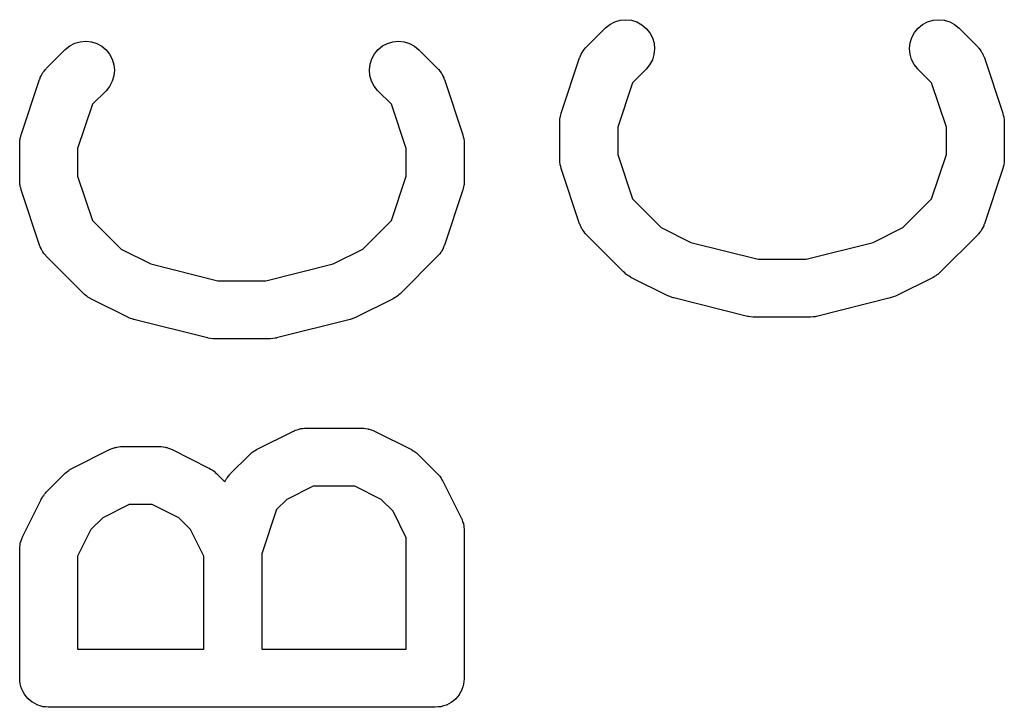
# Model space of a CAD drawing. Extents: x 0.02 to 3.89, y 0.07 to 3.88.
# Tile 142 of 172: x 3.51 to 3.61, y 2.25 to 2.32. Entities that reach past the tile are written whole.
import ezdxf

# ---------------------------------------------------------------- set-up
doc = ezdxf.new("R2010")
doc.units = 0
doc.header["$MEASUREMENT"] = 0
doc.layers.add('BLACK', color=7, linetype='CONTINUOUS')

msp = doc.modelspace()

# ---------------------------------------------------------------- linework, layer by layer
at = {"layer": 'BLACK', "linetype": 'CONTINUOUS'}
for p, q in [((3.57013, 2.31619), (3.57058, 2.31654)), ((3.57058, 2.31654), (3.57109, 2.31681)), ((3.57109, 2.31681), (3.57165, 2.31697)), ((3.57165, 2.31697), (3.57222, 2.31702)), ((3.57222, 2.31702), (3.57279, 2.31696)), ((3.57279, 2.31696), (3.57334, 2.31679)), ((3.57334, 2.31679), (3.57385, 2.31651)), ((3.57385, 2.31651), (3.57429, 2.31614)), ((3.60199, 2.31617), (3.60244, 2.31653)), ((3.60244, 2.31653), (3.60295, 2.3168)), ((3.60295, 2.3168), (3.6035, 2.31697)), ((3.6035, 2.31697), (3.60407, 2.31702)), ((3.60407, 2.31702), (3.60464, 2.31696)), ((3.60464, 2.31696), (3.6052, 2.31679)), ((3.6052, 2.31679), (3.6057, 2.31652)), ((3.6057, 2.31652), (3.60615, 2.31616)), ((3.56823, 2.31428), (3.5701, 2.31616)), ((3.5701, 2.31616), (3.57013, 2.31619)), ((3.57429, 2.31614), (3.57465, 2.31569)), ((3.57465, 2.31569), (3.57492, 2.31518)), ((3.60134, 2.31522), (3.60162, 2.31573)), ((3.60162, 2.31573), (3.60199, 2.31617)), ((3.60615, 2.31616), (3.60802, 2.31428)), ((3.51513, 2.314), (3.51558, 2.31436)), ((3.51558, 2.31436), (3.51609, 2.31462)), ((3.51609, 2.31462), (3.51665, 2.31478)), ((3.51665, 2.31478), (3.51722, 2.31483)), ((3.51722, 2.31483), (3.51779, 2.31477)), ((3.51779, 2.31477), (3.51834, 2.3146)), ((3.51834, 2.3146), (3.51885, 2.31432)), ((3.51885, 2.31432), (3.51929, 2.31395)), ((3.54699, 2.31398), (3.54744, 2.31435)), ((3.54744, 2.31435), (3.54795, 2.31461)), ((3.54795, 2.31461), (3.5485, 2.31478)), ((3.5485, 2.31478), (3.54907, 2.31483)), ((3.54907, 2.31483), (3.54964, 2.31477)), ((3.54964, 2.31477), (3.5502, 2.31461)), ((3.5502, 2.31461), (3.5507, 2.31433)), ((3.5507, 2.31433), (3.55115, 2.31397)), ((3.56817, 2.31421), (3.56823, 2.31428)), ((3.57492, 2.31518), (3.57509, 2.31463)), ((3.57509, 2.31463), (3.57514, 2.31406)), ((3.60111, 2.3141), (3.60117, 2.31467)), ((3.60117, 2.31467), (3.60134, 2.31522)), ((3.60802, 2.31428), (3.60805, 2.31425)), ((3.60805, 2.31425), (3.60811, 2.31418)), ((3.51323, 2.31209), (3.5151, 2.31397)), ((3.5151, 2.31397), (3.51513, 2.314)), ((3.51929, 2.31395), (3.51965, 2.31351)), ((3.51965, 2.31351), (3.51992, 2.313)), ((3.54634, 2.31303), (3.54662, 2.31354)), ((3.54662, 2.31354), (3.54699, 2.31398)), ((3.55115, 2.31397), (3.55302, 2.31209)), ((3.56753, 2.31317), (3.56756, 2.31325)), ((3.56756, 2.31325), (3.56759, 2.31333)), ((3.56759, 2.31333), (3.56768, 2.31351)), ((3.56768, 2.31351), (3.56777, 2.31369)), ((3.56777, 2.31369), (3.56782, 2.31376)), ((3.56782, 2.31376), (3.56786, 2.31384)), ((3.56786, 2.31384), (3.56799, 2.31399)), ((3.56799, 2.31399), (3.56811, 2.31416)), ((3.56811, 2.31416), (3.56817, 2.31421)), ((3.57508, 2.31348), (3.57492, 2.31293)), ((3.57514, 2.31406), (3.57508, 2.31348)), ((3.60116, 2.31353), (3.60111, 2.3141)), ((3.60132, 2.31297), (3.60116, 2.31353)), ((3.60811, 2.31418), (3.60817, 2.31412)), ((3.60817, 2.31412), (3.60829, 2.31396)), ((3.60829, 2.31396), (3.60841, 2.3138)), ((3.60841, 2.3138), (3.60845, 2.31372)), ((3.60845, 2.31372), (3.6085, 2.31365)), ((3.6085, 2.31365), (3.60858, 2.31347)), ((3.60858, 2.31347), (3.60868, 2.31329)), ((3.60868, 2.31329), (3.6087, 2.31321)), ((3.51992, 2.313), (3.52009, 2.31244)), ((3.52009, 2.31244), (3.52014, 2.31187)), ((3.54611, 2.31191), (3.54617, 2.31248)), ((3.54617, 2.31248), (3.54634, 2.31303)), ((3.56564, 2.3075), (3.56751, 2.31313)), ((3.56751, 2.31313), (3.56753, 2.31317)), ((3.57464, 2.31243), (3.57428, 2.31198)), ((3.57492, 2.31293), (3.57464, 2.31243)), ((3.60158, 2.31246), (3.60132, 2.31297)), ((3.60194, 2.31201), (3.60158, 2.31246)), ((3.6087, 2.31321), (3.60874, 2.31313)), ((3.60874, 2.31313), (3.61061, 2.3075)), ((3.51259, 2.31114), (3.51268, 2.31132)), ((3.51268, 2.31132), (3.51277, 2.3115)), ((3.51277, 2.3115), (3.51282, 2.31157)), ((3.51282, 2.31157), (3.51286, 2.31165)), ((3.51286, 2.31165), (3.51299, 2.3118)), ((3.51299, 2.3118), (3.51311, 2.31197)), ((3.51311, 2.31197), (3.51317, 2.31203)), ((3.51317, 2.31203), (3.51323, 2.31209)), ((3.52008, 2.3113), (3.51992, 2.31075)), ((3.52014, 2.31187), (3.52008, 2.3113)), ((3.54616, 2.31134), (3.54611, 2.31191)), ((3.54632, 2.31078), (3.54616, 2.31134)), ((3.55302, 2.31209), (3.55305, 2.31206)), ((3.55305, 2.31206), (3.55311, 2.312)), ((3.55311, 2.312), (3.55317, 2.31194)), ((3.55317, 2.31194), (3.55329, 2.31177)), ((3.55329, 2.31177), (3.55341, 2.31161)), ((3.55341, 2.31161), (3.55345, 2.31154)), ((3.55345, 2.31154), (3.5535, 2.31147)), ((3.5535, 2.31147), (3.55358, 2.31128)), ((3.55358, 2.31128), (3.55368, 2.3111)), ((3.57428, 2.31198), (3.5729, 2.3106)), ((3.60197, 2.31198), (3.60194, 2.31201)), ((3.60335, 2.3106), (3.60197, 2.31198)), ((3.51064, 2.30532), (3.51251, 2.31094)), ((3.51251, 2.31094), (3.51253, 2.31098)), ((3.51253, 2.31098), (3.51256, 2.31106)), ((3.51256, 2.31106), (3.51259, 2.31114)), ((3.51964, 2.31024), (3.51928, 2.30979)), ((3.51992, 2.31075), (3.51964, 2.31024)), ((3.54658, 2.31027), (3.54632, 2.31078)), ((3.54694, 2.30982), (3.54658, 2.31027)), ((3.55368, 2.3111), (3.5537, 2.31102)), ((3.5537, 2.31102), (3.55374, 2.31094)), ((3.55374, 2.31094), (3.55561, 2.30532)), ((3.5729, 2.3106), (3.57139, 2.30609)), ((3.60486, 2.30609), (3.60335, 2.3106)), ((3.51928, 2.30979), (3.5179, 2.30841)), ((3.54697, 2.30979), (3.54694, 2.30982)), ((3.54835, 2.30841), (3.54697, 2.30979)), ((3.5179, 2.30841), (3.51639, 2.3039)), ((3.54986, 2.3039), (3.54835, 2.30841)), ((3.56555, 2.30718), (3.5656, 2.30734)), ((3.5656, 2.30734), (3.56564, 2.3075)), ((3.61061, 2.3075), (3.61062, 2.30746)), ((3.61062, 2.30746), (3.61066, 2.3073)), ((3.61066, 2.3073), (3.61071, 2.30714)), ((3.56549, 2.30661), (3.56551, 2.30678)), ((3.56549, 2.30657), (3.56549, 2.30661)), ((3.56549, 2.30282), (3.56549, 2.30657)), ((3.56551, 2.30694), (3.56554, 2.30706)), ((3.56551, 2.30678), (3.56551, 2.30694)), ((3.56554, 2.30706), (3.56555, 2.30718)), ((3.61071, 2.30714), (3.61072, 2.30702)), ((3.61072, 2.30702), (3.61074, 2.3069)), ((3.61074, 2.3069), (3.61075, 2.30673)), ((3.61075, 2.30673), (3.61076, 2.30657)), ((3.61076, 2.30657), (3.61076, 2.30282)), ((3.5106, 2.30515), (3.51064, 2.30532)), ((3.55561, 2.30532), (3.55562, 2.30528)), ((3.55562, 2.30528), (3.55566, 2.30511)), ((3.57139, 2.30609), (3.57139, 2.3033)), ((3.60486, 2.3033), (3.60486, 2.30609)), ((3.51049, 2.30442), (3.51051, 2.30459)), ((3.51049, 2.30438), (3.51049, 2.30442)), ((3.51049, 2.30063), (3.51049, 2.30438)), ((3.51051, 2.30475), (3.51054, 2.30487)), ((3.51051, 2.30459), (3.51051, 2.30475)), ((3.51054, 2.30487), (3.51055, 2.305)), ((3.51055, 2.305), (3.5106, 2.30515)), ((3.55566, 2.30511), (3.55571, 2.30495)), ((3.55571, 2.30495), (3.55572, 2.30483)), ((3.55572, 2.30483), (3.55574, 2.30471)), ((3.55574, 2.30471), (3.55575, 2.30455)), ((3.55575, 2.30455), (3.55576, 2.30438)), ((3.55576, 2.30438), (3.55576, 2.30063)), ((3.51639, 2.3039), (3.51639, 2.30111)), ((3.54986, 2.30111), (3.54986, 2.3039)), ((3.57139, 2.3033), (3.5729, 2.29879)), ((3.60335, 2.29879), (3.60486, 2.3033)), ((3.5655, 2.30265), (3.56549, 2.30282)), ((3.56551, 2.30249), (3.5655, 2.30265)), ((3.56553, 2.30237), (3.56551, 2.30249)), ((3.56554, 2.30225), (3.56553, 2.30237)), ((3.56559, 2.30209), (3.56554, 2.30225)), ((3.6107, 2.30221), (3.61065, 2.30205)), ((3.61071, 2.30233), (3.6107, 2.30221)), ((3.61074, 2.30245), (3.61071, 2.30233)), ((3.61076, 2.30278), (3.61074, 2.30261)), ((3.61074, 2.30261), (3.61074, 2.30245)), ((3.61076, 2.30282), (3.61076, 2.30278)), ((3.56563, 2.30193), (3.56559, 2.30209)), ((3.56564, 2.30189), (3.56563, 2.30193)), ((3.56751, 2.29626), (3.56564, 2.30189)), ((3.61061, 2.30189), (3.60874, 2.29626)), ((3.61065, 2.30205), (3.61061, 2.30189)), ((3.5105, 2.30047), (3.51049, 2.30063)), ((3.51051, 2.3003), (3.5105, 2.30047)), ((3.51053, 2.30018), (3.51051, 2.3003)), ((3.51639, 2.30111), (3.5179, 2.2966)), ((3.54835, 2.2966), (3.54986, 2.30111)), ((3.55574, 2.30026), (3.55571, 2.30014)), ((3.55576, 2.30059), (3.55574, 2.30043)), ((3.55574, 2.30043), (3.55574, 2.30026)), ((3.55576, 2.30063), (3.55576, 2.30059)), ((3.51054, 2.30006), (3.51053, 2.30018)), ((3.51059, 2.2999), (3.51054, 2.30006)), ((3.51063, 2.29974), (3.51059, 2.2999)), ((3.51064, 2.2997), (3.51063, 2.29974)), ((3.51251, 2.29407), (3.51064, 2.2997)), ((3.55561, 2.2997), (3.55374, 2.29407)), ((3.55565, 2.29986), (3.55561, 2.2997)), ((3.5557, 2.30002), (3.55565, 2.29986)), ((3.55571, 2.30014), (3.5557, 2.30002)), ((3.5729, 2.29879), (3.57581, 2.29587)), ((3.60044, 2.29587), (3.60335, 2.29879)), ((3.5179, 2.2966), (3.52081, 2.29368)), ((3.54544, 2.29368), (3.54835, 2.2966)), ((3.56755, 2.29618), (3.56751, 2.29626)), ((3.60872, 2.29622), (3.60869, 2.29614)), ((3.60874, 2.29626), (3.60872, 2.29622)), ((3.56757, 2.2961), (3.56755, 2.29618)), ((3.56767, 2.29592), (3.56757, 2.2961)), ((3.56775, 2.29574), (3.56767, 2.29592)), ((3.5678, 2.29566), (3.56775, 2.29574)), ((3.56784, 2.29559), (3.5678, 2.29566)), ((3.56796, 2.29543), (3.56784, 2.29559)), ((3.56808, 2.29526), (3.56796, 2.29543)), ((3.56814, 2.2952), (3.56808, 2.29526)), ((3.5682, 2.29514), (3.56814, 2.2952)), ((3.57581, 2.29587), (3.57884, 2.29436)), ((3.59741, 2.29436), (3.60044, 2.29587)), ((3.60814, 2.29523), (3.60808, 2.29517)), ((3.60826, 2.2954), (3.60814, 2.29523)), ((3.60839, 2.29555), (3.60826, 2.2954)), ((3.60843, 2.29563), (3.60839, 2.29555)), ((3.60848, 2.2957), (3.60843, 2.29563)), ((3.60857, 2.29588), (3.60848, 2.2957)), ((3.60866, 2.29606), (3.60857, 2.29588)), ((3.60869, 2.29614), (3.60866, 2.29606)), ((3.56823, 2.29511), (3.5682, 2.29514)), ((3.57198, 2.29136), (3.56823, 2.29511)), ((3.57884, 2.29436), (3.58568, 2.29265)), ((3.59057, 2.29265), (3.59741, 2.29436)), ((3.60802, 2.29511), (3.60427, 2.29136)), ((3.60808, 2.29517), (3.60802, 2.29511)), ((3.51255, 2.29399), (3.51251, 2.29407)), ((3.51257, 2.29391), (3.51255, 2.29399)), ((3.51267, 2.29373), (3.51257, 2.29391)), ((3.51275, 2.29355), (3.51267, 2.29373)), ((3.5128, 2.29348), (3.51275, 2.29355)), ((3.51284, 2.2934), (3.5128, 2.29348)), ((3.51296, 2.29324), (3.51284, 2.2934)), ((3.51308, 2.29308), (3.51296, 2.29324)), ((3.52081, 2.29368), (3.52384, 2.29217)), ((3.54241, 2.29217), (3.54544, 2.29368)), ((3.55326, 2.29321), (3.55314, 2.29305)), ((3.55339, 2.29336), (3.55326, 2.29321)), ((3.55343, 2.29344), (3.55339, 2.29336)), ((3.55348, 2.29351), (3.55343, 2.29344)), ((3.55357, 2.29369), (3.55348, 2.29351)), ((3.55366, 2.29387), (3.55357, 2.29369)), ((3.55369, 2.29396), (3.55366, 2.29387)), ((3.55372, 2.29403), (3.55369, 2.29396)), ((3.55374, 2.29407), (3.55372, 2.29403)), ((3.51314, 2.29302), (3.51308, 2.29308)), ((3.5132, 2.29295), (3.51314, 2.29302)), ((3.51323, 2.29292), (3.5132, 2.29295)), ((3.51698, 2.28917), (3.51323, 2.29292)), ((3.55302, 2.29292), (3.54927, 2.28917)), ((3.55308, 2.29299), (3.55302, 2.29292)), ((3.55314, 2.29305), (3.55308, 2.29299)), ((3.58568, 2.29265), (3.59057, 2.29265)), ((3.52384, 2.29217), (3.53068, 2.29046)), ((3.53557, 2.29046), (3.54241, 2.29217)), ((3.5721, 2.29125), (3.57198, 2.29136)), ((3.57222, 2.29114), (3.5721, 2.29125)), ((3.60411, 2.29123), (3.60399, 2.29111)), ((3.60424, 2.29133), (3.60411, 2.29123)), ((3.60427, 2.29136), (3.60424, 2.29133)), ((3.53068, 2.29046), (3.53557, 2.29046)), ((3.57233, 2.29107), (3.57222, 2.29114)), ((3.57242, 2.29099), (3.57233, 2.29107)), ((3.57257, 2.29091), (3.57242, 2.29099)), ((3.57271, 2.29082), (3.57257, 2.29091)), ((3.57274, 2.2908), (3.57271, 2.29082)), ((3.57649, 2.28893), (3.57274, 2.2908)), ((3.60351, 2.2908), (3.59976, 2.28893)), ((3.60365, 2.29089), (3.60351, 2.2908)), ((3.60379, 2.29097), (3.60365, 2.29089)), ((3.60389, 2.29105), (3.60379, 2.29097)), ((3.60399, 2.29111), (3.60389, 2.29105)), ((3.5171, 2.28906), (3.51698, 2.28917)), ((3.54927, 2.28917), (3.54924, 2.28914)), ((3.51722, 2.28895), (3.5171, 2.28906)), ((3.51733, 2.28888), (3.51722, 2.28895)), ((3.51742, 2.2888), (3.51733, 2.28888)), ((3.51757, 2.28873), (3.51742, 2.2888)), ((3.51771, 2.28864), (3.51757, 2.28873)), ((3.51774, 2.28862), (3.51771, 2.28864)), ((3.52149, 2.28674), (3.51774, 2.28862)), ((3.54851, 2.28862), (3.54476, 2.28674)), ((3.54865, 2.28871), (3.54851, 2.28862)), ((3.54879, 2.28878), (3.54865, 2.28871)), ((3.54889, 2.28886), (3.54879, 2.28878)), ((3.54899, 2.28892), (3.54889, 2.28886)), ((3.54911, 2.28904), (3.54899, 2.28892)), ((3.54924, 2.28914), (3.54911, 2.28904)), ((3.57651, 2.28893), (3.57649, 2.28893)), ((3.57652, 2.28892), (3.57651, 2.28893)), ((3.57677, 2.28882), (3.57652, 2.28892)), ((3.57703, 2.28872), (3.57677, 2.28882)), ((3.57705, 2.28872), (3.57703, 2.28872)), ((3.57706, 2.28872), (3.57705, 2.28872)), ((3.5771, 2.28871), (3.57706, 2.28872)), ((3.5846, 2.28683), (3.5771, 2.28871)), ((3.59915, 2.28871), (3.59165, 2.28683)), ((3.59917, 2.28871), (3.59915, 2.28871)), ((3.59918, 2.28871), (3.59917, 2.28871)), ((3.59943, 2.28881), (3.59918, 2.28871)), ((3.5997, 2.2889), (3.59943, 2.28881)), ((3.59971, 2.28891), (3.5997, 2.2889)), ((3.59972, 2.28891), (3.59971, 2.28891)), ((3.59976, 2.28893), (3.59972, 2.28891)), ((3.52151, 2.28674), (3.52149, 2.28674)), ((3.52152, 2.28673), (3.52151, 2.28674)), ((3.52177, 2.28663), (3.52152, 2.28673)), ((3.52203, 2.28654), (3.52177, 2.28663)), ((3.52205, 2.28653), (3.52203, 2.28654)), ((3.52206, 2.28653), (3.52205, 2.28653)), ((3.5221, 2.28652), (3.52206, 2.28653)), ((3.5296, 2.28464), (3.5221, 2.28652)), ((3.54415, 2.28652), (3.53665, 2.28464)), ((3.54417, 2.28652), (3.54415, 2.28652)), ((3.54418, 2.28653), (3.54417, 2.28652)), ((3.54443, 2.28662), (3.54418, 2.28653)), ((3.5447, 2.28671), (3.54443, 2.28662)), ((3.54471, 2.28672), (3.5447, 2.28671)), ((3.54472, 2.28672), (3.54471, 2.28672)), ((3.54476, 2.28674), (3.54472, 2.28672)), ((3.58465, 2.28682), (3.5846, 2.28683)), ((3.5847, 2.28681), (3.58465, 2.28682)), ((3.58493, 2.28678), (3.5847, 2.28681)), ((3.58517, 2.28675), (3.58493, 2.28678)), ((3.58522, 2.28675), (3.58517, 2.28675)), ((3.58527, 2.28674), (3.58522, 2.28675)), ((3.58531, 2.28674), (3.58527, 2.28674)), ((3.59094, 2.28674), (3.58531, 2.28674)), ((3.59099, 2.28675), (3.59094, 2.28674)), ((3.59104, 2.28675), (3.59099, 2.28675)), ((3.59128, 2.28678), (3.59104, 2.28675)), ((3.59151, 2.2868), (3.59128, 2.28678)), ((3.59156, 2.28681), (3.59151, 2.2868)), ((3.59161, 2.28682), (3.59156, 2.28681)), ((3.59165, 2.28683), (3.59161, 2.28682)), ((3.52965, 2.28464), (3.5296, 2.28464)), ((3.5297, 2.28462), (3.52965, 2.28464)), ((3.52993, 2.28459), (3.5297, 2.28462)), ((3.53017, 2.28456), (3.52993, 2.28459)), ((3.53022, 2.28456), (3.53017, 2.28456)), ((3.53027, 2.28456), (3.53022, 2.28456)), ((3.53031, 2.28456), (3.53027, 2.28456)), ((3.53594, 2.28456), (3.53031, 2.28456)), ((3.53599, 2.28456), (3.53594, 2.28456)), ((3.53604, 2.28456), (3.53599, 2.28456)), ((3.53628, 2.28459), (3.53604, 2.28456)), ((3.53651, 2.28461), (3.53628, 2.28459)), ((3.53656, 2.28463), (3.53651, 2.28461)), ((3.53661, 2.28463), (3.53656, 2.28463)), ((3.53665, 2.28464), (3.53661, 2.28463)), ((3.53462, 2.27328), (3.53837, 2.27515)), ((3.53837, 2.27515), (3.5384, 2.27517)), ((3.5384, 2.27517), (3.53849, 2.2752)), ((3.53849, 2.2752), (3.53856, 2.27524)), ((3.53856, 2.27524), (3.53876, 2.2753)), ((3.53876, 2.2753), (3.53894, 2.27537)), ((3.53894, 2.27537), (3.53903, 2.27538)), ((3.53903, 2.27538), (3.53911, 2.27541)), ((3.53911, 2.27541), (3.53931, 2.27543)), ((3.53931, 2.27543), (3.53951, 2.27546)), ((3.53951, 2.27546), (3.5396, 2.27545)), ((3.5396, 2.27545), (3.53969, 2.27546)), ((3.53969, 2.27546), (3.54531, 2.27546)), ((3.54531, 2.27546), (3.54535, 2.27546)), ((3.54535, 2.27546), (3.54544, 2.27545)), ((3.54544, 2.27545), (3.54553, 2.27546)), ((3.54553, 2.27546), (3.54572, 2.27542)), ((3.54572, 2.27542), (3.54593, 2.2754)), ((3.54593, 2.2754), (3.54601, 2.27537)), ((3.54601, 2.27537), (3.54609, 2.27536)), ((3.54609, 2.27536), (3.54628, 2.27529)), ((3.54628, 2.27529), (3.54647, 2.27522)), ((3.54647, 2.27522), (3.54655, 2.27518)), ((3.54655, 2.27518), (3.54663, 2.27515)), ((3.54663, 2.27515), (3.55038, 2.27328)), ((3.51587, 2.2714), (3.51962, 2.27328)), ((3.51962, 2.27328), (3.51966, 2.27329)), ((3.51966, 2.27329), (3.51974, 2.27332)), ((3.51974, 2.27332), (3.51981, 2.27337)), ((3.51981, 2.27337), (3.52001, 2.27342)), ((3.52001, 2.27342), (3.5202, 2.27349)), ((3.5202, 2.27349), (3.52028, 2.27351)), ((3.52028, 2.27351), (3.52037, 2.27353)), ((3.52037, 2.27353), (3.52057, 2.27355)), ((3.52057, 2.27355), (3.52077, 2.27358)), ((3.52077, 2.27358), (3.52085, 2.27358)), ((3.52085, 2.27358), (3.52094, 2.27359)), ((3.52094, 2.27359), (3.52469, 2.27359)), ((3.52469, 2.27359), (3.52473, 2.27359)), ((3.52473, 2.27359), (3.52482, 2.27358)), ((3.52482, 2.27358), (3.5249, 2.27358)), ((3.5249, 2.27358), (3.5251, 2.27355)), ((3.5251, 2.27355), (3.5253, 2.27352)), ((3.5253, 2.27352), (3.52539, 2.2735)), ((3.52539, 2.2735), (3.52547, 2.27348)), ((3.52547, 2.27348), (3.52566, 2.27341)), ((3.52566, 2.27341), (3.52585, 2.27335)), ((3.52585, 2.27335), (3.52593, 2.27331)), ((3.52593, 2.27331), (3.52601, 2.27328)), ((3.52601, 2.27328), (3.52976, 2.2714)), ((3.53433, 2.27311), (3.53448, 2.27319)), ((3.53448, 2.27319), (3.53462, 2.27328)), ((3.55038, 2.27328), (3.55042, 2.27326)), ((3.55042, 2.27326), (3.55056, 2.27317)), ((3.55056, 2.27317), (3.5507, 2.27309)), ((3.53197, 2.27085), (3.53385, 2.27272)), ((3.53385, 2.27272), (3.53388, 2.27275)), ((3.53388, 2.27275), (3.53401, 2.27286)), ((3.53401, 2.27286), (3.53413, 2.27297)), ((3.53413, 2.27297), (3.53423, 2.27304)), ((3.53423, 2.27304), (3.53433, 2.27311)), ((3.5507, 2.27309), (3.5508, 2.27301)), ((3.5508, 2.27301), (3.5509, 2.27294)), ((3.5509, 2.27294), (3.55102, 2.27283)), ((3.55102, 2.27283), (3.55115, 2.27272)), ((3.55115, 2.27272), (3.55302, 2.27085)), ((3.51538, 2.2711), (3.51549, 2.27116)), ((3.51549, 2.27116), (3.51558, 2.27124)), ((3.51558, 2.27124), (3.51573, 2.27131)), ((3.51573, 2.27131), (3.51587, 2.2714)), ((3.52976, 2.2714), (3.5298, 2.27138)), ((3.5298, 2.27138), (3.52993, 2.27129)), ((3.52993, 2.27129), (3.53008, 2.27121)), ((3.53008, 2.27121), (3.53018, 2.27114)), ((3.53018, 2.27114), (3.53028, 2.27107)), ((3.51323, 2.26897), (3.5151, 2.27085)), ((3.5151, 2.27085), (3.51513, 2.27088)), ((3.51513, 2.27088), (3.51526, 2.27098)), ((3.51526, 2.27098), (3.51538, 2.2711)), ((3.53028, 2.27107), (3.5304, 2.27095)), ((3.5304, 2.27095), (3.53053, 2.27085)), ((3.53053, 2.27085), (3.53139, 2.26999)), ((3.53143, 2.27007), (3.53152, 2.27026)), ((3.53152, 2.27026), (3.53157, 2.27033)), ((3.53157, 2.27033), (3.53161, 2.2704)), ((3.53161, 2.2704), (3.53174, 2.27056)), ((3.53174, 2.27056), (3.53186, 2.27072)), ((3.53186, 2.27072), (3.53192, 2.27078)), ((3.53192, 2.27078), (3.53197, 2.27085)), ((3.55302, 2.27085), (3.55305, 2.27082)), ((3.55305, 2.27082), (3.55316, 2.27069)), ((3.55316, 2.27069), (3.55327, 2.27057)), ((3.55327, 2.27057), (3.55334, 2.27046)), ((3.55334, 2.27046), (3.55341, 2.27037)), ((3.55341, 2.27037), (3.55349, 2.27022)), ((3.55349, 2.27022), (3.55358, 2.27008)), ((3.53139, 2.26999), (3.53143, 2.27007)), ((3.54038, 2.26956), (3.53769, 2.26821)), ((3.54461, 2.26956), (3.54038, 2.26956)), ((3.54731, 2.26821), (3.54461, 2.26956)), ((3.55358, 2.27008), (3.55545, 2.26633)), ((3.5108, 2.26446), (3.51267, 2.26821)), ((3.51267, 2.26821), (3.51269, 2.26824)), ((3.51269, 2.26824), (3.51278, 2.26838)), ((3.51278, 2.26838), (3.51286, 2.26853)), ((3.51286, 2.26853), (3.51294, 2.26862)), ((3.51294, 2.26862), (3.51301, 2.26873)), ((3.51301, 2.26873), (3.51312, 2.26885)), ((3.51312, 2.26885), (3.51323, 2.26897)), ((3.53769, 2.26821), (3.53664, 2.26717)), ((3.54851, 2.26701), (3.54731, 2.26821)), ((3.52164, 2.26768), (3.51894, 2.26633)), ((3.52399, 2.26768), (3.52164, 2.26768)), ((3.52669, 2.26633), (3.52399, 2.26768)), ((3.53664, 2.26717), (3.53514, 2.26266)), ((3.51894, 2.26633), (3.51774, 2.26514)), ((3.52789, 2.26514), (3.52669, 2.26633)), ((3.54986, 2.26431), (3.54851, 2.26701)), ((3.55545, 2.26633), (3.55547, 2.26629)), ((3.55547, 2.26629), (3.5555, 2.26621)), ((3.5555, 2.26621), (3.55554, 2.26614)), ((3.55554, 2.26614), (3.5556, 2.26594)), ((3.51774, 2.26514), (3.51639, 2.26244)), ((3.52924, 2.26244), (3.52789, 2.26514)), ((3.5556, 2.26594), (3.55567, 2.26575)), ((3.55567, 2.26575), (3.55568, 2.26567)), ((3.55568, 2.26567), (3.55571, 2.26558)), ((3.55571, 2.26558), (3.55573, 2.26538)), ((3.55573, 2.26538), (3.55576, 2.26518)), ((3.55576, 2.26518), (3.55575, 2.2651)), ((3.55575, 2.2651), (3.55576, 2.26501)), ((3.51059, 2.26392), (3.51067, 2.26411)), ((3.51067, 2.26411), (3.51073, 2.2643)), ((3.51073, 2.2643), (3.51077, 2.26438)), ((3.51077, 2.26438), (3.5108, 2.26446)), ((3.54986, 2.25297), (3.54986, 2.26431)), ((3.55576, 2.26501), (3.55576, 2.25001)), ((3.51049, 2.26318), (3.5105, 2.26326)), ((3.51049, 2.26314), (3.51049, 2.26318)), ((3.51049, 2.25001), (3.51049, 2.26314)), ((3.5105, 2.26335), (3.51053, 2.26355)), ((3.5105, 2.26326), (3.5105, 2.26335)), ((3.51053, 2.26355), (3.51055, 2.26375)), ((3.51055, 2.26375), (3.51058, 2.26383)), ((3.51058, 2.26383), (3.51059, 2.26392)), ((3.51639, 2.26244), (3.51639, 2.25297)), ((3.52924, 2.25297), (3.52924, 2.26244)), ((3.53514, 2.26266), (3.53514, 2.25297)), ((3.51639, 2.25297), (3.52924, 2.25297)), ((3.53514, 2.25297), (3.54986, 2.25297)), ((3.51051, 2.24974), (3.51049, 2.25001)), ((3.51054, 2.24946), (3.51051, 2.24974)), ((3.51054, 2.24945), (3.51054, 2.24946)), ((3.51054, 2.24944), (3.51054, 2.24945)), ((3.51062, 2.24917), (3.51054, 2.24944)), ((3.5107, 2.24891), (3.51062, 2.24917)), ((3.55561, 2.24914), (3.55553, 2.24887)), ((3.5557, 2.2494), (3.55561, 2.24914)), ((3.55573, 2.24969), (3.5557, 2.24942)), ((3.5557, 2.24942), (3.5557, 2.24941)), ((3.5557, 2.24941), (3.5557, 2.2494)), ((3.55576, 2.24997), (3.55573, 2.24969)), ((3.55576, 2.25001), (3.55576, 2.24999)), ((3.55576, 2.24999), (3.55576, 2.24999)), ((3.55576, 2.24999), (3.55576, 2.24999)), ((3.55576, 2.24999), (3.55576, 2.24997)), ((3.51071, 2.2489), (3.5107, 2.24891)), ((3.51071, 2.24889), (3.51071, 2.2489)), ((3.51084, 2.24864), (3.51071, 2.24889)), ((3.51097, 2.2484), (3.51084, 2.24864)), ((3.51098, 2.24839), (3.51097, 2.2484)), ((3.51098, 2.24838), (3.51098, 2.24839)), ((3.51116, 2.24816), (3.51098, 2.24838)), ((3.51133, 2.24795), (3.51116, 2.24816)), ((3.55507, 2.24813), (3.55489, 2.24792)), ((3.55525, 2.24834), (3.55507, 2.24813)), ((3.55526, 2.24836), (3.55525, 2.24835)), ((3.55525, 2.24835), (3.55525, 2.24834)), ((3.55539, 2.24861), (3.55526, 2.24836)), ((3.55552, 2.24885), (3.55539, 2.24861)), ((3.55553, 2.24886), (3.55552, 2.24885)), ((3.55553, 2.24887), (3.55553, 2.24886)), ((3.51134, 2.24794), (3.51133, 2.24795)), ((3.51134, 2.24793), (3.51134, 2.24794)), ((3.51156, 2.24776), (3.51134, 2.24793)), ((3.51177, 2.24758), (3.51156, 2.24776)), ((3.51178, 2.24757), (3.51177, 2.24758)), ((3.51179, 2.24757), (3.51178, 2.24757)), ((3.51203, 2.24743), (3.51179, 2.24757)), ((3.51228, 2.2473), (3.51203, 2.24743)), ((3.51229, 2.2473), (3.51228, 2.2473)), ((3.5123, 2.24729), (3.51229, 2.2473)), ((3.51256, 2.24721), (3.5123, 2.24729)), ((3.51283, 2.24712), (3.51256, 2.24721)), ((3.51284, 2.24712), (3.51283, 2.24712)), ((3.51285, 2.24712), (3.51284, 2.24712)), ((3.51312, 2.24709), (3.51285, 2.24712)), ((3.5134, 2.24706), (3.51312, 2.24709)), ((3.51342, 2.24706), (3.5134, 2.24706)), ((3.51344, 2.24706), (3.51342, 2.24706)), ((3.51342, 2.24706), (3.51342, 2.24706)), ((3.51342, 2.24706), (3.51342, 2.24706)), ((3.55281, 2.24706), (3.51344, 2.24706)), ((3.55309, 2.24709), (3.55281, 2.24706)), ((3.55336, 2.24711), (3.55309, 2.24709)), ((3.55337, 2.24712), (3.55336, 2.24711)), ((3.55338, 2.24712), (3.55337, 2.24712)), ((3.55365, 2.2472), (3.55338, 2.24712)), ((3.55392, 2.24728), (3.55365, 2.2472)), ((3.55393, 2.24728), (3.55392, 2.24728)), ((3.55394, 2.24728), (3.55393, 2.24728)), ((3.55418, 2.24741), (3.55394, 2.24728)), ((3.55443, 2.24754), (3.55418, 2.24741)), ((3.55444, 2.24755), (3.55443, 2.24754)), ((3.55466, 2.24773), (3.55444, 2.24755)), ((3.55444, 2.24755), (3.55444, 2.24755)), ((3.55488, 2.2479), (3.55466, 2.24773)), ((3.55489, 2.24792), (3.55488, 2.24791)), ((3.55488, 2.24791), (3.55488, 2.2479))]:
    msp.add_line(p, q, dxfattribs=at)

doc.saveas('drawing.dxf')
